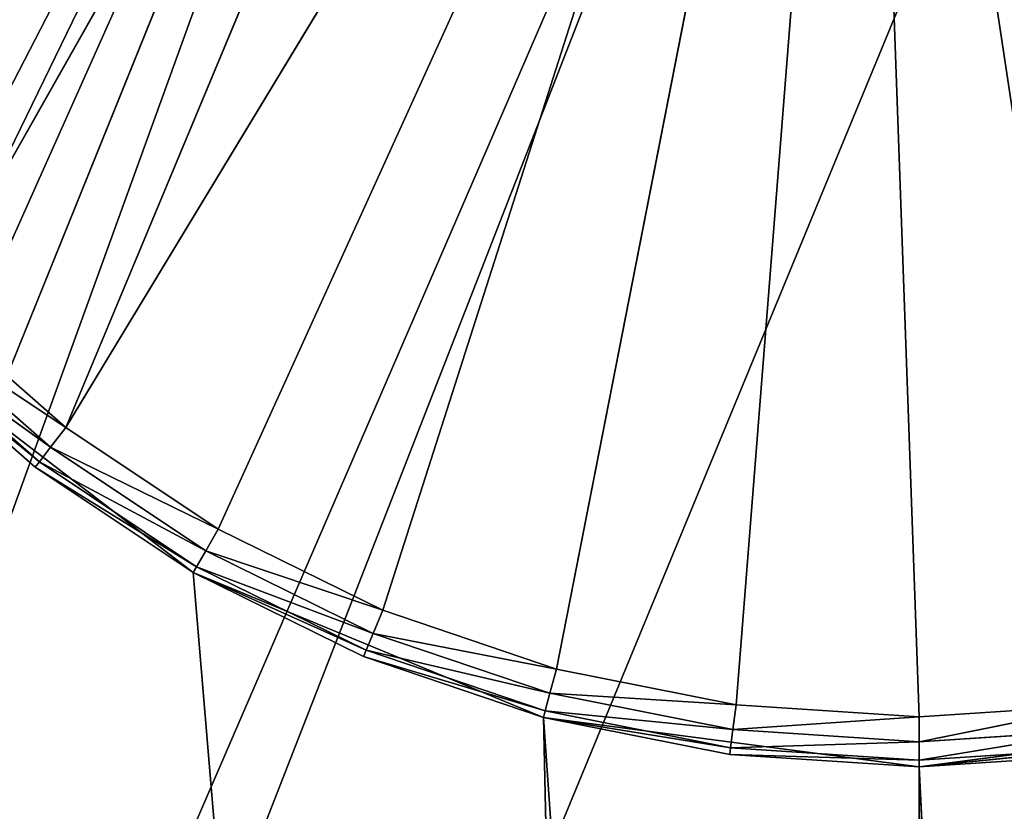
# Model space of a CAD drawing. Extents: x 14 to 217, y 27 to 186.
# Tile 150 of 256: x 41.76 to 43.73, y 53.09 to 54.68. Entities that reach past the tile are written whole.
import ezdxf

# ---------------------------------------------------------------- set-up
doc = ezdxf.new("R2010")
doc.units = 0
doc.header["$LTSCALE"] = 25.4
doc.layers.get('0').update_dxf_attribs({"color": 13, "linetype": 'CONTINUOUS'})

# ---------------------------------------------------------------- blocks, each defined once
blk = doc.blocks.new('PROFILE-RECESSED-T-CONNECT')
at = {"color": 0}
for p, q in [((28.5231, 4.178, 131.8387), (29.1237, 4.178, 132.2996)), ((28.5231, 4.178, 131.8387), (29.1237, 4.178, 132.2996)), ((28.5231, 4.178, 131.8387), (28.8083, 1.278, 132.0888)), ((28.5231, 4.178, 131.8387), (28.8083, 1.278, 132.0888)), ((29.1237, 4.178, 132.2996), (28.8083, 1.278, 132.0888)), ((29.1237, 4.178, 132.2996), (28.8083, 1.278, 132.0888)), ((29.1237, 4.178, 132.2996), (29.8232, 4.178, 132.5893)), ((30.0607, 4.178, 143.4786), (29.1237, 4.178, 132.2996)), ((30.0607, 4.178, 143.4786), (29.1237, 4.178, 132.2996)), ((29.1237, 4.178, 132.2996), (29.8232, 4.178, 132.5893)), ((29.1237, 4.178, 132.2996), (29.464, 1.278, 132.4674)), ((29.1237, 4.178, 132.2996), (29.464, 1.278, 132.4674)), ((29.1237, 4.178, 132.2996), (29.1237, 1.278, 132.2996)), ((29.1237, 4.178, 132.2996), (29.1237, 1.278, 132.2996)), ((29.8232, 4.178, 132.5893), (29.464, 1.278, 132.4674)), ((29.8232, 4.178, 132.5893), (29.464, 1.278, 132.4674)), ((29.8232, 4.178, 132.5893), (30.0607, 4.178, 143.4786)), ((29.8232, 4.178, 132.5893), (30.0607, 4.178, 143.4786)), ((29.8232, 4.178, 132.5893), (30.5737, 4.178, 143.3881)), ((29.8232, 4.178, 132.5893), (30.5737, 4.178, 143.3881)), ((29.8232, 4.178, 132.5893), (30.5737, 4.178, 132.6881)), ((29.8232, 4.178, 132.5893), (30.5737, 4.178, 132.6881)), ((29.8232, 4.178, 132.5893), (30.1952, 1.278, 132.6633)), ((29.8232, 4.178, 132.5893), (30.1952, 1.278, 132.6633)), ((29.8232, 4.178, 132.5893), (29.8232, 1.278, 132.5893)), ((29.8232, 4.178, 132.5893), (29.8232, 1.278, 132.5893)), ((30.5737, 4.178, 132.6881), (30.1952, 1.278, 132.6633)), ((30.5737, 4.178, 132.6881), (30.1952, 1.278, 132.6633)), ((30.5737, 4.178, 132.6881), (30.5737, 4.178, 143.3881)), ((30.5737, 4.178, 132.6881), (30.5737, 4.178, 143.3881)), ((30.5737, 4.178, 132.6881), (31.0868, 4.178, 143.4786)), ((30.5737, 4.178, 132.6881), (31.0868, 4.178, 143.4786)), ((30.5737, 4.178, 132.6881), (31.3243, 4.178, 132.5893)), ((30.5737, 4.178, 132.6881), (31.3243, 4.178, 132.5893)), ((30.5737, 4.178, 132.6881), (30.9523, 1.278, 132.6633)), ((30.5737, 4.178, 132.6881), (30.9523, 1.278, 132.6633)), ((30.5737, 4.178, 132.6881), (30.5737, 1.278, 132.6881)), ((30.5737, 4.178, 132.6881), (30.5737, 1.278, 132.6881)), ((16.0469, 2.0001, 156), (29.8049, 2.0001, 129.299)), ((16.0469, 2.0001, 156), (29.8049, 2.0001, 129.299)), ((16.2752, 2.0001, 157.1481), (29.8049, 2.0001, 129.299)), ((16.2752, 2.0001, 157.1481), (29.8049, 2.0001, 129.299)), ((17.8988, 2.0001, 158.7716), (29.8049, 2.0001, 129.299)), ((17.8988, 2.0001, 158.7716), (29.8049, 2.0001, 129.299)), ((17.8988, 2.0001, 158.7716), (30.5549, 2.0001, 129.5)), ((17.8988, 2.0001, 158.7716), (30.5549, 2.0001, 129.5)), ((19.0469, 2.0001, 159), (30.5549, 2.0001, 129.5)), ((19.0469, 2.0001, 159), (30.5549, 2.0001, 129.5)), ((19.0469, 2.0001, 159), (31.3049, 2.0001, 129.299)), ((19.0469, 2.0001, 159), (31.3049, 2.0001, 129.299)), ((28.5231, 1.278, 131.8387), (28.8083, 1.278, 132.0888)), ((28.5231, 1.278, 131.8387), (28.8083, 1.278, 132.0888)), ((28.5231, 1.278, 131.8387), (28.8165, 1.228, 132.0782)), ((28.5231, 1.278, 131.8387), (28.8165, 1.228, 132.0782)), ((28.8083, 1.278, 132.0888), (29.1237, 1.278, 132.2996)), ((28.8083, 1.278, 132.0888), (29.1237, 1.278, 132.2996)), ((28.8083, 1.278, 132.0888), (29.1304, 1.228, 132.288)), ((28.8083, 1.278, 132.0888), (29.1304, 1.228, 132.288)), ((28.8083, 1.278, 132.0888), (28.8165, 1.228, 132.0782)), ((28.8083, 1.278, 132.0888), (28.8165, 1.228, 132.0782)), ((29.1237, 1.278, 132.2996), (29.464, 1.278, 132.4674)), ((29.1237, 1.278, 132.2996), (29.464, 1.278, 132.4674)), ((29.1237, 1.278, 132.2996), (29.4691, 1.228, 132.455)), ((29.1237, 1.278, 132.2996), (29.4691, 1.228, 132.455)), ((29.1237, 1.278, 132.2996), (29.1304, 1.228, 132.288)), ((29.1237, 1.278, 132.2996), (29.1304, 1.228, 132.288)), ((29.464, 1.278, 132.4674), (29.8232, 1.278, 132.5893)), ((29.464, 1.278, 132.4674), (29.8232, 1.278, 132.5893)), ((29.464, 1.278, 132.4674), (29.8266, 1.228, 132.5764)), ((29.464, 1.278, 132.4674), (29.8266, 1.228, 132.5764)), ((29.464, 1.278, 132.4674), (29.4691, 1.228, 132.455)), ((29.464, 1.278, 132.4674), (29.4691, 1.228, 132.455)), ((29.8232, 1.278, 132.5893), (30.1952, 1.278, 132.6633)), ((29.8232, 1.278, 132.5893), (30.1952, 1.278, 132.6633)), ((29.8232, 1.278, 132.5893), (30.197, 1.228, 132.65)), ((29.8232, 1.278, 132.5893), (30.197, 1.228, 132.65)), ((29.8232, 1.278, 132.5893), (29.8266, 1.228, 132.5764)), ((29.8232, 1.278, 132.5893), (29.8266, 1.228, 132.5764)), ((30.1952, 1.278, 132.6633), (30.5737, 1.278, 132.6881)), ((30.1952, 1.278, 132.6633), (30.5737, 1.278, 132.6881)), ((30.1952, 1.278, 132.6633), (30.5737, 1.228, 132.6747)), ((30.1952, 1.278, 132.6633), (30.5737, 1.228, 132.6747)), ((30.1952, 1.278, 132.6633), (30.197, 1.228, 132.65)), ((30.1952, 1.278, 132.6633), (30.197, 1.228, 132.65)), ((30.5737, 1.278, 132.6881), (30.9523, 1.278, 132.6633)), ((30.5737, 1.278, 132.6881), (30.9523, 1.278, 132.6633)), ((30.5737, 1.278, 132.6881), (30.9505, 1.228, 132.65)), ((30.5737, 1.278, 132.6881), (30.9505, 1.228, 132.65)), ((30.5737, 1.278, 132.6881), (30.5737, 1.228, 132.6747)), ((30.5737, 1.278, 132.6881), (30.5737, 1.228, 132.6747)), ((28.5326, 1.228, 131.8293), (28.8165, 1.228, 132.0782)), ((28.5326, 1.228, 131.8293), (28.8165, 1.228, 132.0782)), ((28.5326, 1.228, 131.8293), (28.8388, 1.1914, 132.0492)), ((28.5326, 1.228, 131.8293), (28.8388, 1.1914, 132.0492)), ((28.8165, 1.228, 132.0782), (29.1304, 1.228, 132.288)), ((28.8165, 1.228, 132.0782), (29.1304, 1.228, 132.288)), ((28.8165, 1.228, 132.0782), (29.1487, 1.1914, 132.2563)), ((28.8165, 1.228, 132.0782), (29.1487, 1.1914, 132.2563)), ((28.8165, 1.228, 132.0782), (28.8388, 1.1914, 132.0492)), ((28.8165, 1.228, 132.0782), (28.8388, 1.1914, 132.0492)), ((29.1304, 1.228, 132.288), (29.4691, 1.228, 132.455)), ((29.1304, 1.228, 132.288), (29.4691, 1.228, 132.455)), ((29.1304, 1.228, 132.288), (29.4831, 1.1914, 132.4212)), ((29.1304, 1.228, 132.288), (29.4831, 1.1914, 132.4212)), ((29.1304, 1.228, 132.288), (29.1487, 1.1914, 132.2563)), ((29.1304, 1.228, 132.288), (29.1487, 1.1914, 132.2563)), ((29.4691, 1.228, 132.455), (29.8266, 1.228, 132.5764)), ((29.4691, 1.228, 132.455), (29.8266, 1.228, 132.5764)), ((29.4691, 1.228, 132.455), (29.8361, 1.1914, 132.541)), ((29.4691, 1.228, 132.455), (29.8361, 1.1914, 132.541)), ((29.4691, 1.228, 132.455), (29.4831, 1.1914, 132.4212)), ((29.4691, 1.228, 132.455), (29.4831, 1.1914, 132.4212)), ((29.8266, 1.228, 132.5764), (30.197, 1.228, 132.65)), ((29.8266, 1.228, 132.5764), (30.197, 1.228, 132.65)), ((29.8266, 1.228, 132.5764), (30.2017, 1.1914, 132.6137)), ((29.8266, 1.228, 132.5764), (30.2017, 1.1914, 132.6137)), ((29.8266, 1.228, 132.5764), (29.8361, 1.1914, 132.541)), ((29.8266, 1.228, 132.5764), (29.8361, 1.1914, 132.541)), ((30.197, 1.228, 132.65), (30.5737, 1.228, 132.6747)), ((30.197, 1.228, 132.65), (30.5737, 1.228, 132.6747)), ((30.197, 1.228, 132.65), (30.5737, 1.1914, 132.6381)), ((30.197, 1.228, 132.65), (30.5737, 1.1914, 132.6381)), ((30.197, 1.228, 132.65), (30.2017, 1.1914, 132.6137)), ((30.197, 1.228, 132.65), (30.2017, 1.1914, 132.6137)), ((30.5737, 1.228, 132.6747), (30.9505, 1.228, 132.65)), ((30.5737, 1.228, 132.6747), (30.9505, 1.228, 132.65)), ((30.5737, 1.228, 132.6747), (30.9457, 1.1914, 132.6137)), ((30.5737, 1.228, 132.6747), (30.9457, 1.1914, 132.6137)), ((30.5737, 1.228, 132.6747), (30.5737, 1.1914, 132.6381)), ((30.5737, 1.228, 132.6747), (30.5737, 1.1914, 132.6381)), ((28.5585, 1.1914, 131.8034), (28.8388, 1.1914, 132.0492)), ((28.5585, 1.1914, 131.8034), (28.8388, 1.1914, 132.0492)), ((28.5585, 1.1914, 131.8034), (28.8692, 1.178, 132.0095)), ((28.5585, 1.1914, 131.8034), (28.8692, 1.178, 132.0095)), ((28.8388, 1.1914, 132.0492), (29.1487, 1.1914, 132.2563)), ((28.8388, 1.1914, 132.0492), (29.1487, 1.1914, 132.2563)), ((28.8388, 1.1914, 132.0492), (29.1737, 1.178, 132.213)), ((28.8388, 1.1914, 132.0492), (29.1737, 1.178, 132.213)), ((28.8388, 1.1914, 132.0492), (28.8692, 1.178, 132.0095)), ((28.8388, 1.1914, 132.0492), (28.8692, 1.178, 132.0095)), ((29.1487, 1.1914, 132.2563), (29.4831, 1.1914, 132.4212)), ((29.1487, 1.1914, 132.2563), (29.4831, 1.1914, 132.4212)), ((29.1487, 1.1914, 132.2563), (29.5022, 1.178, 132.375)), ((29.1487, 1.1914, 132.2563), (29.5022, 1.178, 132.375)), ((29.1487, 1.1914, 132.2563), (29.1737, 1.178, 132.213)), ((29.1487, 1.1914, 132.2563), (29.1737, 1.178, 132.213)), ((29.4831, 1.1914, 132.4212), (29.8361, 1.1914, 132.541)), ((29.4831, 1.1914, 132.4212), (29.8361, 1.1914, 132.541)), ((29.4831, 1.1914, 132.4212), (29.849, 1.178, 132.4927)), ((29.4831, 1.1914, 132.4212), (29.849, 1.178, 132.4927)), ((29.4831, 1.1914, 132.4212), (29.5022, 1.178, 132.375)), ((29.4831, 1.1914, 132.4212), (29.5022, 1.178, 132.375)), ((29.8361, 1.1914, 132.541), (30.2017, 1.1914, 132.6137)), ((29.8361, 1.1914, 132.541), (30.2017, 1.1914, 132.6137)), ((29.8361, 1.1914, 132.541), (30.2083, 1.178, 132.5642)), ((29.8361, 1.1914, 132.541), (30.2083, 1.178, 132.5642)), ((29.8361, 1.1914, 132.541), (29.849, 1.178, 132.4927)), ((29.8361, 1.1914, 132.541), (29.849, 1.178, 132.4927)), ((30.2017, 1.1914, 132.6137), (30.5737, 1.1914, 132.6381)), ((30.2017, 1.1914, 132.6137), (30.5737, 1.1914, 132.6381)), ((30.2017, 1.1914, 132.6137), (30.5737, 1.178, 132.5881)), ((30.2017, 1.1914, 132.6137), (30.5737, 1.178, 132.5881)), ((30.2017, 1.1914, 132.6137), (30.2083, 1.178, 132.5642)), ((30.2017, 1.1914, 132.6137), (30.2083, 1.178, 132.5642)), ((30.5737, 1.1914, 132.6381), (30.9457, 1.1914, 132.6137)), ((30.5737, 1.1914, 132.6381), (30.9457, 1.1914, 132.6137)), ((30.5737, 1.1914, 132.6381), (30.9392, 1.178, 132.5642)), ((30.5737, 1.1914, 132.6381), (30.9392, 1.178, 132.5642)), ((30.5737, 1.1914, 132.6381), (30.5737, 1.178, 132.5881)), ((30.5737, 1.1914, 132.6381), (30.5737, 1.178, 132.5881)), ((28.8692, 1.178, 132.0095), (28.5938, 1.178, 131.768)), ((28.5938, 1.178, 131.768), (30.0237, 1.178, 129.2407)), ((28.5938, 1.178, 131.768), (30.0237, 1.178, 129.2407)), ((28.8692, 1.178, 132.0095), (28.5938, 1.178, 131.768)), ((29.1737, 1.178, 132.213), (28.8692, 1.178, 132.0095)), ((28.8692, 1.178, 132.0095), (30.4588, 1.178, 129.3821)), ((28.8692, 1.178, 132.0095), (30.4588, 1.178, 129.3821)), ((28.8692, 1.178, 132.0095), (30.0237, 1.178, 129.2407)), ((28.8692, 1.178, 132.0095), (30.0237, 1.178, 129.2407)), ((29.1737, 1.178, 132.213), (28.8692, 1.178, 132.0095)), ((29.5022, 1.178, 132.375), (29.1737, 1.178, 132.213)), ((29.1737, 1.178, 132.213), (30.4588, 1.178, 129.3821)), ((29.1737, 1.178, 132.213), (30.4588, 1.178, 129.3821)), ((29.5022, 1.178, 132.375), (29.1737, 1.178, 132.213)), ((29.849, 1.178, 132.4927), (29.5022, 1.178, 132.375)), ((29.5022, 1.178, 132.375), (30.4588, 1.178, 129.3821)), ((29.5022, 1.178, 132.375), (30.4588, 1.178, 129.3821)), ((29.849, 1.178, 132.4927), (29.5022, 1.178, 132.375)), ((30.2083, 1.178, 132.5642), (29.849, 1.178, 132.4927)), ((29.849, 1.178, 132.4927), (30.4588, 1.178, 129.3821)), ((29.849, 1.178, 132.4927), (30.4588, 1.178, 129.3821)), ((30.2083, 1.178, 132.5642), (29.849, 1.178, 132.4927)), ((30.5737, 1.178, 132.5881), (30.2083, 1.178, 132.5642)), ((30.2083, 1.178, 132.5642), (30.4588, 1.178, 129.3821)), ((30.2083, 1.178, 132.5642), (30.4588, 1.178, 129.3821)), ((30.5737, 1.178, 132.5881), (30.2083, 1.178, 132.5642)), ((30.5737, 1.178, 132.5881), (30.4588, 1.178, 129.3821)), ((30.4588, 1.178, 129.3821), (30.9392, 1.178, 132.5642)), ((30.4588, 1.178, 129.3821), (30.9392, 1.178, 132.5642)), ((30.5737, 1.178, 132.5881), (30.4588, 1.178, 129.3821)), ((30.9392, 1.178, 132.5642), (30.5737, 1.178, 132.5881)), ((30.9392, 1.178, 132.5642), (30.5737, 1.178, 132.5881)), ((29.8049, 0.8001, 129.299), (16.0469, 0.8001, 156)), ((29.8049, 0.8001, 129.299), (16.0469, 0.8001, 156)), ((29.8049, 0.8001, 129.299), (16.2752, 0.8001, 157.1481)), ((29.8049, 0.8001, 129.299), (16.2752, 0.8001, 157.1481)), ((16.9255, 0.8001, 158.1213), (29.8049, 0.8001, 129.299)), ((16.9255, 0.8001, 158.1213), (29.8049, 0.8001, 129.299)), ((29.8049, 0.8001, 129.299), (17.8988, 0.8001, 158.7716)), ((29.8049, 0.8001, 129.299), (17.8988, 0.8001, 158.7716)), ((29.8049, 0.8001, 129.299), (19.0469, 0.8001, 159)), ((29.8049, 0.8001, 129.299), (19.0469, 0.8001, 159)), ((30.5549, 0.8001, 129.5), (19.0469, 0.8001, 159)), ((30.5549, 0.8001, 129.5), (19.0469, 0.8001, 159))]:
    blk.add_line(p, q, dxfattribs=at)
mesh = blk.add_polyface(dxfattribs=at)
corners = [(60.5549, 18.1651, 136), (19.5692, 18.1651, 120.6368), (0.5549, 18.1651, 136)]
mesh.append_faces([[corners[k] for k in face] for face in [(0, 1, 2)]], dxfattribs={"color": 0})
mesh = blk.add_polyface(dxfattribs=at)
corners = [(60.5549, 18.1651, 136), (20.4263, 18.1651, 120.1419), (19.5692, 18.1651, 120.6368)]
mesh.append_faces([[corners[k] for k in face] for face in [(0, 1, 2)]], dxfattribs={"color": 0})
mesh = blk.add_polyface(dxfattribs=at)
corners = [(60.5549, 18.1651, 136), (21.0626, 18.1651, 119.3837), (20.4263, 18.1651, 120.1419)]
mesh.append_faces([[corners[k] for k in face] for face in [(0, 1, 2)]], dxfattribs={"color": 0})
mesh = blk.add_polyface(dxfattribs=at)
corners = [(60.5549, 18.1651, 136), (21.4011, 18.1651, 118.4536), (21.0626, 18.1651, 119.3837)]
mesh.append_faces([[corners[k] for k in face] for face in [(0, 1, 2)]], dxfattribs={"color": 0})
mesh = blk.add_polyface(dxfattribs=at)
corners = [(60.5549, 18.1651, 136), (40.0492, 18.1651, 95.4328), (21.0626, 18.1651, 116.5337)]
mesh.append_faces([[corners[k] for k in face] for face in [(0, 1, 2)]], dxfattribs={"color": 0})
mesh = blk.add_polyface(dxfattribs=at)
corners = [(60.5549, 18.1651, 136), (21.0626, 18.1651, 116.5337), (21.4011, 18.1651, 117.4638)]
mesh.append_faces([[corners[k] for k in face] for face in [(0, 1, 2)]], dxfattribs={"color": 0})
mesh = blk.add_polyface(dxfattribs=at)
corners = [(60.5549, 18.1651, 136), (21.4011, 18.1651, 117.4638), (21.4011, 18.1651, 118.4536)]
mesh.append_faces([[corners[k] for k in face] for face in [(0, 1, 2)]], dxfattribs={"color": 0})
mesh = blk.add_polyface(dxfattribs=at)
corners = [(28.5955, 16.3756, 141.8804), (29.3425, 16.3756, 141.5052), (25.6368, 16.3756, 123.7881)]
mesh.append_faces([[corners[k] for k in face] for face in [(0, 1, 2)]], dxfattribs={"color": 0})
mesh = blk.add_polyface(dxfattribs=at)
corners = [(29.3425, 16.3756, 141.5052), (30.1558, 16.3756, 141.3125), (25.6368, 16.3756, 123.7881)]
mesh.append_faces([[corners[k] for k in face] for face in [(0, 1, 2)]], dxfattribs={"color": 0})
mesh = blk.add_polyface(dxfattribs=at)
corners = [(30.1558, 16.3756, 141.3125), (35.5106, 16.3756, 123.7881), (25.6368, 16.3756, 123.7881)]
mesh.append_faces([[corners[k] for k in face] for face in [(0, 1, 2)]], dxfattribs={"color": 0})
mesh = blk.add_polyface(dxfattribs=at)
corners = [(30.9917, 16.3756, 141.3125), (35.5106, 16.3756, 123.7881), (30.1558, 16.3756, 141.3125)]
mesh.append_faces([[corners[k] for k in face] for face in [(0, 1, 2)]], dxfattribs={"color": 0})
mesh = blk.add_polyface(dxfattribs=at)
corners = [(0.5549, 16.1651, 136), (18.9896, 16.1651, 123.5), (60.5549, 16.1651, 136)]
mesh.append_faces([[corners[k] for k in face] for face in [(0, 1, 2)]], dxfattribs={"color": 0})
mesh = blk.add_polyface(dxfattribs=at)
corners = [(60.5549, 16.1651, 136), (18.9896, 16.1651, 123.5), (42.0254, 16.1651, 123.5)]
mesh.append_faces([[corners[k] for k in face] for face in [(0, 1, 2)]], dxfattribs={"color": 0})
mesh = blk.add_polyface(dxfattribs=at)
corners = [(29.6096, 4.178, 143.739), (22.5737, 4.178, 123.7305), (30.0607, 4.178, 143.4786)]
mesh.append_faces([[corners[k] for k in face] for face in [(0, 1, 2)]], dxfattribs={"color": 0})
mesh = blk.add_polyface(dxfattribs=at)
corners = [(30.0607, 4.178, 143.4786), (22.5737, 4.178, 123.7305), (28.0623, 4.178, 131.2381)]
mesh.append_faces([[corners[k] for k in face] for face in [(0, 1, 2)]], dxfattribs={"color": 0})
mesh = blk.add_polyface(dxfattribs=at)
corners = [(29.2747, 4.178, 144.1381), (22.5737, 4.178, 123.7305), (29.6096, 4.178, 143.739)]
mesh.append_faces([[corners[k] for k in face] for face in [(0, 1, 2)]], dxfattribs={"color": 0})
mesh = blk.add_polyface(dxfattribs=at)
corners = [(29.0965, 4.178, 144.6276), (22.5737, 4.178, 123.7305), (29.2747, 4.178, 144.1381)]
mesh.append_faces([[corners[k] for k in face] for face in [(0, 1, 2)]], dxfattribs={"color": 0})
mesh = blk.add_polyface(dxfattribs=at)
corners = [(22.5737, 4.178, 152.8663), (22.5737, 4.178, 123.7305), (29.0965, 4.178, 144.6276)]
mesh.append_faces([[corners[k] for k in face] for face in [(0, 1, 2)]], dxfattribs={"color": 0})
mesh = blk.add_polyface(dxfattribs=at)
corners = [(30.0607, 4.178, 143.4786), (28.0623, 4.178, 131.2381), (28.5231, 4.178, 131.8387)]
mesh.append_faces([[corners[k] for k in face] for face in [(0, 1, 2)]], dxfattribs={"color": 0})
mesh = blk.add_polyface(dxfattribs=at)
corners = [(30.0607, 4.178, 143.4786), (28.5231, 4.178, 131.8387), (29.1237, 4.178, 132.2996)]
mesh.append_faces([[corners[k] for k in face] for face in [(0, 1, 2)]], dxfattribs={"color": 0})
mesh = blk.add_polyface(dxfattribs=at)
corners = [(29.1237, 4.178, 132.2996), (28.5231, 4.178, 131.8387), (28.8083, 1.278, 132.0888)]
mesh.append_faces([[corners[k] for k in face] for face in [(0, 1, 2)]], dxfattribs={"color": 0})
mesh = blk.add_polyface(dxfattribs=at)
corners = [(28.8083, 1.278, 132.0888), (28.5231, 4.178, 131.8387), (28.5231, 1.278, 131.8387)]
mesh.append_faces([[corners[k] for k in face] for face in [(0, 1, 2)]], dxfattribs={"color": 0})
mesh = blk.add_polyface(dxfattribs=at)
corners = [(29.1237, 4.178, 132.2996), (28.8083, 1.278, 132.0888), (29.1237, 1.278, 132.2996)]
mesh.append_faces([[corners[k] for k in face] for face in [(0, 1, 2)]], dxfattribs={"color": 0})
mesh = blk.add_polyface(dxfattribs=at)
corners = [(30.0607, 4.178, 143.4786), (29.1237, 4.178, 132.2996), (29.8232, 4.178, 132.5893)]
mesh.append_faces([[corners[k] for k in face] for face in [(0, 1, 2)]], dxfattribs={"color": 0})
mesh = blk.add_polyface(dxfattribs=at)
corners = [(29.8232, 4.178, 132.5893), (29.1237, 4.178, 132.2996), (29.464, 1.278, 132.4674)]
mesh.append_faces([[corners[k] for k in face] for face in [(0, 1, 2)]], dxfattribs={"color": 0})
mesh = blk.add_polyface(dxfattribs=at)
corners = [(29.464, 1.278, 132.4674), (29.1237, 4.178, 132.2996), (29.1237, 1.278, 132.2996)]
mesh.append_faces([[corners[k] for k in face] for face in [(0, 1, 2)]], dxfattribs={"color": 0})
mesh = blk.add_polyface(dxfattribs=at)
corners = [(29.8232, 4.178, 132.5893), (29.464, 1.278, 132.4674), (29.8232, 1.278, 132.5893)]
mesh.append_faces([[corners[k] for k in face] for face in [(0, 1, 2)]], dxfattribs={"color": 0})
mesh = blk.add_polyface(dxfattribs=at)
corners = [(30.0607, 4.178, 143.4786), (29.8232, 4.178, 132.5893), (30.5737, 4.178, 143.3881)]
mesh.append_faces([[corners[k] for k in face] for face in [(0, 1, 2)]], dxfattribs={"color": 0})
mesh = blk.add_polyface(dxfattribs=at)
corners = [(30.5737, 4.178, 143.3881), (29.8232, 4.178, 132.5893), (30.5737, 4.178, 132.6881)]
mesh.append_faces([[corners[k] for k in face] for face in [(0, 1, 2)]], dxfattribs={"color": 0})
mesh = blk.add_polyface(dxfattribs=at)
corners = [(30.5737, 4.178, 132.6881), (29.8232, 4.178, 132.5893), (30.1952, 1.278, 132.6633)]
mesh.append_faces([[corners[k] for k in face] for face in [(0, 1, 2)]], dxfattribs={"color": 0})
mesh = blk.add_polyface(dxfattribs=at)
corners = [(30.1952, 1.278, 132.6633), (29.8232, 4.178, 132.5893), (29.8232, 1.278, 132.5893)]
mesh.append_faces([[corners[k] for k in face] for face in [(0, 1, 2)]], dxfattribs={"color": 0})
mesh = blk.add_polyface(dxfattribs=at)
corners = [(30.5737, 4.178, 132.6881), (30.1952, 1.278, 132.6633), (30.5737, 1.278, 132.6881)]
mesh.append_faces([[corners[k] for k in face] for face in [(0, 1, 2)]], dxfattribs={"color": 0})
mesh = blk.add_polyface(dxfattribs=at)
corners = [(31.0868, 4.178, 143.4786), (30.5737, 4.178, 143.3881), (30.5737, 4.178, 132.6881)]
mesh.append_faces([[corners[k] for k in face] for face in [(0, 1, 2)]], dxfattribs={"color": 0})
mesh = blk.add_polyface(dxfattribs=at)
corners = [(31.0868, 4.178, 143.4786), (30.5737, 4.178, 132.6881), (31.3243, 4.178, 132.5893)]
mesh.append_faces([[corners[k] for k in face] for face in [(0, 1, 2)]], dxfattribs={"color": 0})
mesh = blk.add_polyface(dxfattribs=at)
corners = [(31.3243, 4.178, 132.5893), (30.5737, 4.178, 132.6881), (30.9523, 1.278, 132.6633)]
mesh.append_faces([[corners[k] for k in face] for face in [(0, 1, 2)]], dxfattribs={"color": 0})
mesh = blk.add_polyface(dxfattribs=at)
corners = [(30.9523, 1.278, 132.6633), (30.5737, 4.178, 132.6881), (30.5737, 1.278, 132.6881)]
mesh.append_faces([[corners[k] for k in face] for face in [(0, 1, 2)]], dxfattribs={"color": 0})
mesh = blk.add_polyface(dxfattribs=at)
corners = [(16.0469, 2.0001, 156), (29.2558, 2.0001, 128.75), (29.0549, 2.0001, 128)]
mesh.append_faces([[corners[k] for k in face] for face in [(0, 1, 2)]], dxfattribs={"color": 0})
mesh = blk.add_polyface(dxfattribs=at)
corners = [(16.0469, 2.0001, 156), (29.8049, 2.0001, 129.299), (29.2558, 2.0001, 128.75)]
mesh.append_faces([[corners[k] for k in face] for face in [(0, 1, 2)]], dxfattribs={"color": 0})
mesh = blk.add_polyface(dxfattribs=at)
corners = [(16.2752, 2.0001, 157.1481), (29.8049, 2.0001, 129.299), (16.0469, 2.0001, 156)]
mesh.append_faces([[corners[k] for k in face] for face in [(0, 1, 2)]], dxfattribs={"color": 0})
mesh = blk.add_polyface(dxfattribs=at)
corners = [(16.0469, 2.0001, 156), (29.0549, 2.0001, 128), (24.7053, 2.0001, 107.3351)]
mesh.append_faces([[corners[k] for k in face] for face in [(0, 1, 2)]], dxfattribs={"color": 0})
mesh = blk.add_polyface(dxfattribs=at)
corners = [(17.8988, 2.0001, 158.7716), (29.8049, 2.0001, 129.299), (16.2752, 2.0001, 157.1481)]
mesh.append_faces([[corners[k] for k in face] for face in [(0, 1, 2)]], dxfattribs={"color": 0})
mesh = blk.add_polyface(dxfattribs=at)
corners = [(17.8988, 2.0001, 158.7716), (30.5549, 2.0001, 129.5), (29.8049, 2.0001, 129.299)]
mesh.append_faces([[corners[k] for k in face] for face in [(0, 1, 2)]], dxfattribs={"color": 0})
mesh = blk.add_polyface(dxfattribs=at)
corners = [(19.0469, 2.0001, 159), (30.5549, 2.0001, 129.5), (17.8988, 2.0001, 158.7716)]
mesh.append_faces([[corners[k] for k in face] for face in [(0, 1, 2)]], dxfattribs={"color": 0})
mesh = blk.add_polyface(dxfattribs=at)
corners = [(19.0469, 2.0001, 159), (31.3049, 2.0001, 129.299), (30.5549, 2.0001, 129.5)]
mesh.append_faces([[corners[k] for k in face] for face in [(0, 1, 2)]], dxfattribs={"color": 0})
mesh = blk.add_polyface(dxfattribs=at)
corners = [(43.0469, 2.0001, 159), (31.3049, 2.0001, 129.299), (19.0469, 2.0001, 159)]
mesh.append_faces([[corners[k] for k in face] for face in [(0, 1, 2)]], dxfattribs={"color": 0})
mesh = blk.add_polyface(dxfattribs=at)
corners = [(28.8165, 1.228, 132.0782), (28.8083, 1.278, 132.0888), (28.5231, 1.278, 131.8387)]
mesh.append_faces([[corners[k] for k in face] for face in [(0, 1, 2)]], dxfattribs={"color": 0})
mesh = blk.add_polyface(dxfattribs=at)
corners = [(28.8165, 1.228, 132.0782), (28.5231, 1.278, 131.8387), (28.5326, 1.228, 131.8293)]
mesh.append_faces([[corners[k] for k in face] for face in [(0, 1, 2)]], dxfattribs={"color": 0})
mesh = blk.add_polyface(dxfattribs=at)
corners = [(29.1304, 1.228, 132.288), (29.1237, 1.278, 132.2996), (28.8083, 1.278, 132.0888)]
mesh.append_faces([[corners[k] for k in face] for face in [(0, 1, 2)]], dxfattribs={"color": 0})
mesh = blk.add_polyface(dxfattribs=at)
corners = [(29.1304, 1.228, 132.288), (28.8083, 1.278, 132.0888), (28.8165, 1.228, 132.0782)]
mesh.append_faces([[corners[k] for k in face] for face in [(0, 1, 2)]], dxfattribs={"color": 0})
mesh = blk.add_polyface(dxfattribs=at)
corners = [(29.4691, 1.228, 132.455), (29.464, 1.278, 132.4674), (29.1237, 1.278, 132.2996)]
mesh.append_faces([[corners[k] for k in face] for face in [(0, 1, 2)]], dxfattribs={"color": 0})
mesh = blk.add_polyface(dxfattribs=at)
corners = [(29.4691, 1.228, 132.455), (29.1237, 1.278, 132.2996), (29.1304, 1.228, 132.288)]
mesh.append_faces([[corners[k] for k in face] for face in [(0, 1, 2)]], dxfattribs={"color": 0})
mesh = blk.add_polyface(dxfattribs=at)
corners = [(29.8266, 1.228, 132.5764), (29.8232, 1.278, 132.5893), (29.464, 1.278, 132.4674)]
mesh.append_faces([[corners[k] for k in face] for face in [(0, 1, 2)]], dxfattribs={"color": 0})
mesh = blk.add_polyface(dxfattribs=at)
corners = [(29.8266, 1.228, 132.5764), (29.464, 1.278, 132.4674), (29.4691, 1.228, 132.455)]
mesh.append_faces([[corners[k] for k in face] for face in [(0, 1, 2)]], dxfattribs={"color": 0})
mesh = blk.add_polyface(dxfattribs=at)
corners = [(30.197, 1.228, 132.65), (30.1952, 1.278, 132.6633), (29.8232, 1.278, 132.5893)]
mesh.append_faces([[corners[k] for k in face] for face in [(0, 1, 2)]], dxfattribs={"color": 0})
mesh = blk.add_polyface(dxfattribs=at)
corners = [(30.197, 1.228, 132.65), (29.8232, 1.278, 132.5893), (29.8266, 1.228, 132.5764)]
mesh.append_faces([[corners[k] for k in face] for face in [(0, 1, 2)]], dxfattribs={"color": 0})
mesh = blk.add_polyface(dxfattribs=at)
corners = [(30.5737, 1.278, 132.6881), (30.1952, 1.278, 132.6633), (30.5737, 1.228, 132.6747)]
mesh.append_faces([[corners[k] for k in face] for face in [(0, 1, 2)]], dxfattribs={"color": 0})
mesh = blk.add_polyface(dxfattribs=at)
corners = [(30.5737, 1.228, 132.6747), (30.1952, 1.278, 132.6633), (30.197, 1.228, 132.65)]
mesh.append_faces([[corners[k] for k in face] for face in [(0, 1, 2)]], dxfattribs={"color": 0})
mesh = blk.add_polyface(dxfattribs=at)
corners = [(30.9523, 1.278, 132.6633), (30.5737, 1.278, 132.6881), (30.9505, 1.228, 132.65)]
mesh.append_faces([[corners[k] for k in face] for face in [(0, 1, 2)]], dxfattribs={"color": 0})
mesh = blk.add_polyface(dxfattribs=at)
corners = [(30.9505, 1.228, 132.65), (30.5737, 1.278, 132.6881), (30.5737, 1.228, 132.6747)]
mesh.append_faces([[corners[k] for k in face] for face in [(0, 1, 2)]], dxfattribs={"color": 0})
mesh = blk.add_polyface(dxfattribs=at)
corners = [(28.8165, 1.228, 132.0782), (28.5326, 1.228, 131.8293), (28.8388, 1.1914, 132.0492)]
mesh.append_faces([[corners[k] for k in face] for face in [(0, 1, 2)]], dxfattribs={"color": 0})
mesh = blk.add_polyface(dxfattribs=at)
corners = [(28.8388, 1.1914, 132.0492), (28.5326, 1.228, 131.8293), (28.5585, 1.1914, 131.8034)]
mesh.append_faces([[corners[k] for k in face] for face in [(0, 1, 2)]], dxfattribs={"color": 0})
mesh = blk.add_polyface(dxfattribs=at)
corners = [(29.1304, 1.228, 132.288), (28.8165, 1.228, 132.0782), (29.1487, 1.1914, 132.2563)]
mesh.append_faces([[corners[k] for k in face] for face in [(0, 1, 2)]], dxfattribs={"color": 0})
mesh = blk.add_polyface(dxfattribs=at)
corners = [(29.1487, 1.1914, 132.2563), (28.8165, 1.228, 132.0782), (28.8388, 1.1914, 132.0492)]
mesh.append_faces([[corners[k] for k in face] for face in [(0, 1, 2)]], dxfattribs={"color": 0})
mesh = blk.add_polyface(dxfattribs=at)
corners = [(29.4691, 1.228, 132.455), (29.1304, 1.228, 132.288), (29.4831, 1.1914, 132.4212)]
mesh.append_faces([[corners[k] for k in face] for face in [(0, 1, 2)]], dxfattribs={"color": 0})
mesh = blk.add_polyface(dxfattribs=at)
corners = [(29.4831, 1.1914, 132.4212), (29.1304, 1.228, 132.288), (29.1487, 1.1914, 132.2563)]
mesh.append_faces([[corners[k] for k in face] for face in [(0, 1, 2)]], dxfattribs={"color": 0})
mesh = blk.add_polyface(dxfattribs=at)
corners = [(29.8266, 1.228, 132.5764), (29.4691, 1.228, 132.455), (29.8361, 1.1914, 132.541)]
mesh.append_faces([[corners[k] for k in face] for face in [(0, 1, 2)]], dxfattribs={"color": 0})
mesh = blk.add_polyface(dxfattribs=at)
corners = [(29.8361, 1.1914, 132.541), (29.4691, 1.228, 132.455), (29.4831, 1.1914, 132.4212)]
mesh.append_faces([[corners[k] for k in face] for face in [(0, 1, 2)]], dxfattribs={"color": 0})
mesh = blk.add_polyface(dxfattribs=at)
corners = [(30.197, 1.228, 132.65), (29.8266, 1.228, 132.5764), (30.2017, 1.1914, 132.6137)]
mesh.append_faces([[corners[k] for k in face] for face in [(0, 1, 2)]], dxfattribs={"color": 0})
mesh = blk.add_polyface(dxfattribs=at)
corners = [(30.2017, 1.1914, 132.6137), (29.8266, 1.228, 132.5764), (29.8361, 1.1914, 132.541)]
mesh.append_faces([[corners[k] for k in face] for face in [(0, 1, 2)]], dxfattribs={"color": 0})
mesh = blk.add_polyface(dxfattribs=at)
corners = [(30.5737, 1.228, 132.6747), (30.197, 1.228, 132.65), (30.5737, 1.1914, 132.6381)]
mesh.append_faces([[corners[k] for k in face] for face in [(0, 1, 2)]], dxfattribs={"color": 0})
mesh = blk.add_polyface(dxfattribs=at)
corners = [(30.5737, 1.1914, 132.6381), (30.197, 1.228, 132.65), (30.2017, 1.1914, 132.6137)]
mesh.append_faces([[corners[k] for k in face] for face in [(0, 1, 2)]], dxfattribs={"color": 0})
mesh = blk.add_polyface(dxfattribs=at)
corners = [(30.9505, 1.228, 132.65), (30.5737, 1.228, 132.6747), (30.9457, 1.1914, 132.6137)]
mesh.append_faces([[corners[k] for k in face] for face in [(0, 1, 2)]], dxfattribs={"color": 0})
mesh = blk.add_polyface(dxfattribs=at)
corners = [(30.9457, 1.1914, 132.6137), (30.5737, 1.228, 132.6747), (30.5737, 1.1914, 132.6381)]
mesh.append_faces([[corners[k] for k in face] for face in [(0, 1, 2)]], dxfattribs={"color": 0})
mesh = blk.add_polyface(dxfattribs=at)
corners = [(28.8388, 1.1914, 132.0492), (28.5585, 1.1914, 131.8034), (28.8692, 1.178, 132.0095)]
mesh.append_faces([[corners[k] for k in face] for face in [(0, 1, 2)]], dxfattribs={"color": 0})
mesh = blk.add_polyface(dxfattribs=at)
corners = [(28.8692, 1.178, 132.0095), (28.5585, 1.1914, 131.8034), (28.5938, 1.178, 131.768)]
mesh.append_faces([[corners[k] for k in face] for face in [(0, 1, 2)]], dxfattribs={"color": 0})
mesh = blk.add_polyface(dxfattribs=at)
corners = [(29.1487, 1.1914, 132.2563), (28.8388, 1.1914, 132.0492), (29.1737, 1.178, 132.213)]
mesh.append_faces([[corners[k] for k in face] for face in [(0, 1, 2)]], dxfattribs={"color": 0})
mesh = blk.add_polyface(dxfattribs=at)
corners = [(29.1737, 1.178, 132.213), (28.8388, 1.1914, 132.0492), (28.8692, 1.178, 132.0095)]
mesh.append_faces([[corners[k] for k in face] for face in [(0, 1, 2)]], dxfattribs={"color": 0})
mesh = blk.add_polyface(dxfattribs=at)
corners = [(29.4831, 1.1914, 132.4212), (29.1487, 1.1914, 132.2563), (29.5022, 1.178, 132.375)]
mesh.append_faces([[corners[k] for k in face] for face in [(0, 1, 2)]], dxfattribs={"color": 0})
mesh = blk.add_polyface(dxfattribs=at)
corners = [(29.5022, 1.178, 132.375), (29.1487, 1.1914, 132.2563), (29.1737, 1.178, 132.213)]
mesh.append_faces([[corners[k] for k in face] for face in [(0, 1, 2)]], dxfattribs={"color": 0})
mesh = blk.add_polyface(dxfattribs=at)
corners = [(29.8361, 1.1914, 132.541), (29.4831, 1.1914, 132.4212), (29.849, 1.178, 132.4927)]
mesh.append_faces([[corners[k] for k in face] for face in [(0, 1, 2)]], dxfattribs={"color": 0})
mesh = blk.add_polyface(dxfattribs=at)
corners = [(29.849, 1.178, 132.4927), (29.4831, 1.1914, 132.4212), (29.5022, 1.178, 132.375)]
mesh.append_faces([[corners[k] for k in face] for face in [(0, 1, 2)]], dxfattribs={"color": 0})
mesh = blk.add_polyface(dxfattribs=at)
corners = [(30.2017, 1.1914, 132.6137), (29.8361, 1.1914, 132.541), (30.2083, 1.178, 132.5642)]
mesh.append_faces([[corners[k] for k in face] for face in [(0, 1, 2)]], dxfattribs={"color": 0})
mesh = blk.add_polyface(dxfattribs=at)
corners = [(30.2083, 1.178, 132.5642), (29.8361, 1.1914, 132.541), (29.849, 1.178, 132.4927)]
mesh.append_faces([[corners[k] for k in face] for face in [(0, 1, 2)]], dxfattribs={"color": 0})
mesh = blk.add_polyface(dxfattribs=at)
corners = [(30.5737, 1.1914, 132.6381), (30.2017, 1.1914, 132.6137), (30.5737, 1.178, 132.5881)]
mesh.append_faces([[corners[k] for k in face] for face in [(0, 1, 2)]], dxfattribs={"color": 0})
mesh = blk.add_polyface(dxfattribs=at)
corners = [(30.2017, 1.1914, 132.6137), (30.2083, 1.178, 132.5642), (30.5737, 1.178, 132.5881)]
mesh.append_faces([[corners[k] for k in face] for face in [(0, 1, 2)]], dxfattribs={"color": 0})
mesh = blk.add_polyface(dxfattribs=at)
corners = [(30.5737, 1.1914, 132.6381), (30.9392, 1.178, 132.5642), (30.9457, 1.1914, 132.6137)]
mesh.append_faces([[corners[k] for k in face] for face in [(0, 1, 2)]], dxfattribs={"color": 0})
mesh = blk.add_polyface(dxfattribs=at)
corners = [(30.5737, 1.1914, 132.6381), (30.5737, 1.178, 132.5881), (30.9392, 1.178, 132.5642)]
mesh.append_faces([[corners[k] for k in face] for face in [(0, 1, 2)]], dxfattribs={"color": 0})
mesh = blk.add_polyface(dxfattribs=at)
corners = [(28.3523, 1.178, 131.4926), (28.1489, 1.178, 131.1881), (30.0237, 1.178, 129.2407)]
mesh.append_faces([[corners[k] for k in face] for face in [(0, 1, 2)]], dxfattribs={"color": 0})
mesh = blk.add_polyface(dxfattribs=at)
corners = [(28.5938, 1.178, 131.768), (28.3523, 1.178, 131.4926), (30.0237, 1.178, 129.2407)]
mesh.append_faces([[corners[k] for k in face] for face in [(0, 1, 2)]], dxfattribs={"color": 0})
mesh = blk.add_polyface(dxfattribs=at)
corners = [(28.8692, 1.178, 132.0095), (28.5938, 1.178, 131.768), (30.0237, 1.178, 129.2407)]
mesh.append_faces([[corners[k] for k in face] for face in [(0, 1, 2)]], dxfattribs={"color": 0})
mesh = blk.add_polyface(dxfattribs=at)
corners = [(29.1737, 1.178, 132.213), (28.8692, 1.178, 132.0095), (30.4588, 1.178, 129.3821)]
mesh.append_faces([[corners[k] for k in face] for face in [(0, 1, 2)]], dxfattribs={"color": 0})
mesh = blk.add_polyface(dxfattribs=at)
corners = [(28.8692, 1.178, 132.0095), (30.0237, 1.178, 129.2407), (30.4588, 1.178, 129.3821)]
mesh.append_faces([[corners[k] for k in face] for face in [(0, 1, 2)]], dxfattribs={"color": 0})
mesh = blk.add_polyface(dxfattribs=at)
corners = [(29.5022, 1.178, 132.375), (29.1737, 1.178, 132.213), (30.4588, 1.178, 129.3821)]
mesh.append_faces([[corners[k] for k in face] for face in [(0, 1, 2)]], dxfattribs={"color": 0})
mesh = blk.add_polyface(dxfattribs=at)
corners = [(29.849, 1.178, 132.4927), (29.5022, 1.178, 132.375), (30.4588, 1.178, 129.3821)]
mesh.append_faces([[corners[k] for k in face] for face in [(0, 1, 2)]], dxfattribs={"color": 0})
mesh = blk.add_polyface(dxfattribs=at)
corners = [(30.2083, 1.178, 132.5642), (29.849, 1.178, 132.4927), (30.4588, 1.178, 129.3821)]
mesh.append_faces([[corners[k] for k in face] for face in [(0, 1, 2)]], dxfattribs={"color": 0})
mesh = blk.add_polyface(dxfattribs=at)
corners = [(30.5737, 1.178, 132.5881), (30.2083, 1.178, 132.5642), (30.4588, 1.178, 129.3821)]
mesh.append_faces([[corners[k] for k in face] for face in [(0, 1, 2)]], dxfattribs={"color": 0})
mesh = blk.add_polyface(dxfattribs=at)
corners = [(30.5737, 1.178, 132.5881), (30.4588, 1.178, 129.3821), (30.9392, 1.178, 132.5642)]
mesh.append_faces([[corners[k] for k in face] for face in [(0, 1, 2)]], dxfattribs={"color": 0})
mesh = blk.add_polyface(dxfattribs=at)
corners = [(31.6452, 1.178, 132.375), (30.4588, 1.178, 129.3821), (30.9137, 1.178, 129.3343)]
mesh.append_faces([[corners[k] for k in face] for face in [(0, 1, 2)]], dxfattribs={"color": 0})
mesh = blk.add_polyface(dxfattribs=at)
corners = [(31.2984, 1.178, 132.4927), (30.4588, 1.178, 129.3821), (31.6452, 1.178, 132.375)]
mesh.append_faces([[corners[k] for k in face] for face in [(0, 1, 2)]], dxfattribs={"color": 0})
mesh = blk.add_polyface(dxfattribs=at)
corners = [(30.9392, 1.178, 132.5642), (30.4588, 1.178, 129.3821), (31.2984, 1.178, 132.4927)]
mesh.append_faces([[corners[k] for k in face] for face in [(0, 1, 2)]], dxfattribs={"color": 0})
mesh = blk.add_polyface(dxfattribs=at)
corners = [(16.0469, 0.8001, 156), (29.0549, 0.8001, 128), (29.2558, 0.8001, 128.75)]
mesh.append_faces([[corners[k] for k in face] for face in [(0, 1, 2)]], dxfattribs={"color": 0})
mesh = blk.add_polyface(dxfattribs=at)
corners = [(16.0469, 0.8001, 156), (29.2558, 0.8001, 128.75), (29.8049, 0.8001, 129.299)]
mesh.append_faces([[corners[k] for k in face] for face in [(0, 1, 2)]], dxfattribs={"color": 0})
mesh = blk.add_polyface(dxfattribs=at)
corners = [(16.2752, 0.8001, 157.1481), (16.0469, 0.8001, 156), (29.8049, 0.8001, 129.299)]
mesh.append_faces([[corners[k] for k in face] for face in [(0, 1, 2)]], dxfattribs={"color": 0})
mesh = blk.add_polyface(dxfattribs=at)
corners = [(16.0469, 0.8001, 156), (24.7053, 0.8001, 107.3351), (29.0549, 0.8001, 128)]
mesh.append_faces([[corners[k] for k in face] for face in [(0, 1, 2)]], dxfattribs={"color": 0})
mesh = blk.add_polyface(dxfattribs=at)
corners = [(16.9255, 0.8001, 158.1213), (16.2752, 0.8001, 157.1481), (29.8049, 0.8001, 129.299)]
mesh.append_faces([[corners[k] for k in face] for face in [(0, 1, 2)]], dxfattribs={"color": 0})
mesh = blk.add_polyface(dxfattribs=at)
corners = [(17.8988, 0.8001, 158.7716), (16.9255, 0.8001, 158.1213), (29.8049, 0.8001, 129.299)]
mesh.append_faces([[corners[k] for k in face] for face in [(0, 1, 2)]], dxfattribs={"color": 0})
mesh = blk.add_polyface(dxfattribs=at)
corners = [(19.0469, 0.8001, 159), (17.8988, 0.8001, 158.7716), (29.8049, 0.8001, 129.299)]
mesh.append_faces([[corners[k] for k in face] for face in [(0, 1, 2)]], dxfattribs={"color": 0})
mesh = blk.add_polyface(dxfattribs=at)
corners = [(19.0469, 0.8001, 159), (29.8049, 0.8001, 129.299), (30.5549, 0.8001, 129.5)]
mesh.append_faces([[corners[k] for k in face] for face in [(0, 1, 2)]], dxfattribs={"color": 0})
mesh = blk.add_polyface(dxfattribs=at)
corners = [(19.0469, 0.8001, 159), (30.5549, 0.8001, 129.5), (43.0469, 0.8001, 159)]
mesh.append_faces([[corners[k] for k in face] for face in [(0, 1, 2)]], dxfattribs={"color": 0})
mesh = blk.add_polyface(dxfattribs=at)
corners = [(43.0469, 0.8001, 159), (30.5549, 0.8001, 129.5), (31.3049, 0.8001, 129.299)]
mesh.append_faces([[corners[k] for k in face] for face in [(0, 1, 2)]], dxfattribs={"color": 0})

msp = doc.modelspace()

# ---------------------------------------------------------------- block references
at = {"color": 7, "extrusion": (0, -1, -3.33067e-16)}
msp.add_blockref('PROFILE-RECESSED-T-CONNECT', (12.9862, -56.4217, -185.8719), dxfattribs=at)

doc.saveas('drawing.dxf')
